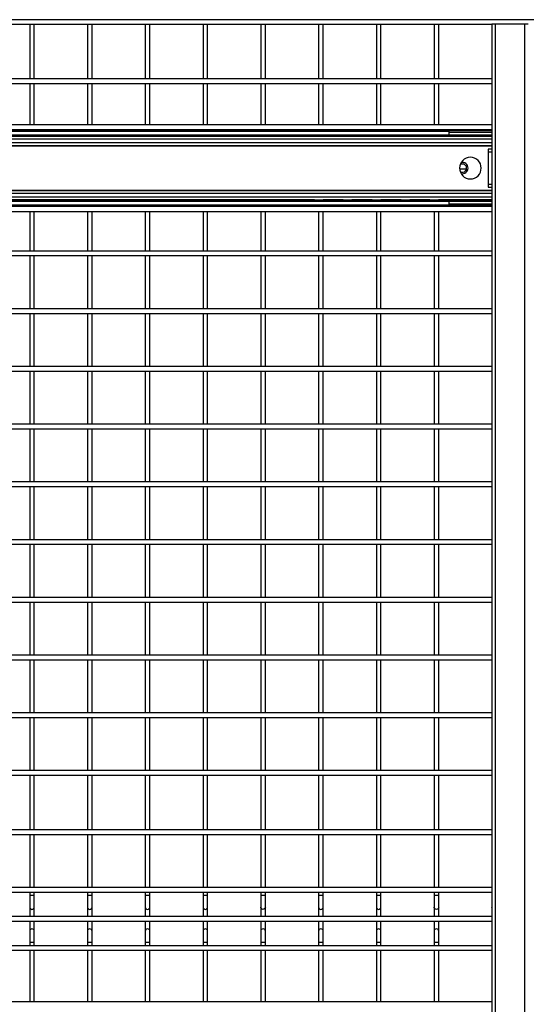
# Model space of a CAD drawing. Header units: inches. Extents: x 0.2 to 10.8, y 0.2 to 8.2.
# Tile 7 of 50: x 2.1 to 2.8, y 3.4 to 4.8. Entities that reach past the tile are written whole.
import ezdxf

# ---------------------------------------------------------------- set-up
doc = ezdxf.new("R2010")
doc.units = ezdxf.units.IN
doc.header["$MEASUREMENT"] = 0

msp = doc.modelspace()

# ---------------------------------------------------------------- linework, layer by layer
for p, q in [((3.91835, 4.79568), (1.50543, 4.79568)), ((2.75546, 4.78982), (2.75546, 2.03982)), ((2.75546, 4.78982), (2.76057, 4.78982)), ((2.76057, 2.03982), (2.76057, 4.78982)), ((2.76057, 4.78982), (2.80244, 4.78982)), ((2.80244, 4.78982), (2.80244, 2.03982)), ((2.80244, 4.78982), (2.80755, 4.78982)), ((1.50543, 4.78901), (2.75546, 4.78901)), ((2.08877, 4.78901), (2.08877, 4.71026)), ((2.09543, 4.71026), (2.09543, 4.78901)), ((2.1721, 4.78901), (2.1721, 4.71026)), ((2.17877, 4.71026), (2.17877, 4.78901)), ((2.25543, 4.78901), (2.25543, 4.71026)), ((2.2621, 4.71026), (2.2621, 4.78901)), ((2.33877, 4.78901), (2.33877, 4.71026)), ((2.34543, 4.71026), (2.34543, 4.78901)), ((2.4221, 4.78901), (2.4221, 4.71026)), ((2.42877, 4.71026), (2.42877, 4.78901)), ((2.50543, 4.78901), (2.50543, 4.71026)), ((2.5121, 4.71026), (2.5121, 4.78901)), ((2.58877, 4.78901), (2.58877, 4.71026)), ((2.59543, 4.71026), (2.59543, 4.78901)), ((2.6721, 4.78901), (2.6721, 4.71026)), ((2.67877, 4.71026), (2.67877, 4.78901)), ((2.75543, 4.78901), (2.75543, 4.71026)), ((2.75546, 4.71026), (1.50543, 4.71026)), ((1.50543, 4.70359), (2.75546, 4.70359)), ((2.08877, 4.70359), (2.08877, 4.64413)), ((2.09543, 4.64413), (2.09543, 4.70359)), ((2.1721, 4.70359), (2.1721, 4.64413)), ((2.17877, 4.64413), (2.17877, 4.70359)), ((2.25543, 4.70359), (2.25543, 4.64413)), ((2.2621, 4.64413), (2.2621, 4.70359)), ((2.33877, 4.70359), (2.33877, 4.64413)), ((2.34543, 4.64413), (2.34543, 4.70359)), ((2.4221, 4.70359), (2.4221, 4.64413)), ((2.42877, 4.64413), (2.42877, 4.70359)), ((2.50543, 4.70359), (2.50543, 4.64413)), ((2.5121, 4.64413), (2.5121, 4.70359)), ((2.58877, 4.70359), (2.58877, 4.64413)), ((2.59543, 4.64413), (2.59543, 4.70359)), ((2.6721, 4.70359), (2.6721, 4.64413)), ((2.67877, 4.64413), (2.67877, 4.70359)), ((2.75543, 4.70359), (2.75543, 4.64413)), ((2.75546, 4.64413), (1.49153, 4.64413)), ((1.49153, 4.63711), (2.75546, 4.63711)), ((1.49153, 4.6355), (2.75546, 4.6355)), ((1.54337, 4.63488), (2.69311, 4.63488)), ((2.51299, 4.63488), (2.51274, 4.6355)), ((2.55466, 4.63488), (2.5544, 4.6355)), ((2.59632, 4.63488), (2.59607, 4.6355)), ((2.63799, 4.63488), (2.63774, 4.6355)), ((2.67966, 4.63488), (2.6794, 4.6355)), ((2.69311, 4.63488), (2.69311, 4.62967)), ((2.75546, 4.6273), (1.52646, 4.6273)), ((1.52646, 4.62363), (2.75546, 4.62363)), ((1.54337, 4.62967), (2.69311, 4.62967)), ((1.73705, 4.6275), (2.49944, 4.6275)), ((2.49853, 4.629), (1.73796, 4.629)), ((2.51181, 4.6275), (2.54111, 4.6275)), ((2.54019, 4.629), (2.51272, 4.629)), ((2.55347, 4.6275), (2.58277, 4.6275)), ((2.58186, 4.629), (2.55438, 4.629)), ((2.59514, 4.6275), (2.62444, 4.6275)), ((2.62353, 4.629), (2.59605, 4.629)), ((2.63681, 4.6275), (2.66611, 4.6275)), ((2.66519, 4.629), (2.63772, 4.629)), ((2.67847, 4.6275), (2.75546, 4.6275)), ((2.75546, 4.629), (2.67938, 4.629)), ((2.75546, 4.6329), (2.69311, 4.6329)), ((2.75546, 4.61772), (1.52646, 4.61772)), ((1.52646, 4.61403), (2.75546, 4.61403)), ((1.54337, 4.61378), (2.75546, 4.61378)), ((2.75023, 4.60881), (2.75023, 4.60464)), ((2.75546, 4.60881), (2.75023, 4.60881)), ((2.75023, 4.60464), (2.75023, 4.55833)), ((2.75546, 4.60464), (2.75023, 4.60464)), ((2.70879, 4.58038), (2.71884, 4.58038)), ((2.71527, 4.58704), (2.71053, 4.58704)), ((2.75546, 4.54894), (1.52646, 4.54894)), ((1.54337, 4.54919), (2.75546, 4.54919)), ((2.75023, 4.55833), (2.75023, 4.55416)), ((2.75023, 4.55833), (2.75546, 4.55833)), ((2.75023, 4.55416), (2.75546, 4.55416)), ((1.52646, 4.54525), (2.75546, 4.54525)), ((2.75546, 4.53933), (1.52646, 4.53933)), ((1.52646, 4.53567), (2.75546, 4.53567)), ((2.49944, 4.53547), (1.73705, 4.53547)), ((1.73796, 4.53396), (2.49853, 4.53396)), ((2.54111, 4.53547), (2.51181, 4.53547)), ((2.51272, 4.53396), (2.54019, 4.53396)), ((2.58277, 4.53547), (2.55347, 4.53547)), ((2.55438, 4.53396), (2.58186, 4.53396)), ((2.62444, 4.53547), (2.59514, 4.53547)), ((2.59605, 4.53396), (2.62353, 4.53396)), ((2.66611, 4.53547), (2.63681, 4.53547)), ((2.63772, 4.53396), (2.66519, 4.53396)), ((2.75546, 4.53547), (2.67847, 4.53547)), ((2.67938, 4.53396), (2.75546, 4.53396)), ((2.75546, 4.52747), (1.49153, 4.52747)), ((2.75546, 4.52587), (1.49153, 4.52587)), ((2.69311, 4.5333), (1.54337, 4.5333)), ((2.69311, 4.52809), (1.54337, 4.52809)), ((2.51274, 4.52746), (2.51299, 4.52809)), ((2.5544, 4.52746), (2.55466, 4.52809)), ((2.59607, 4.52746), (2.59632, 4.52809)), ((2.63774, 4.52746), (2.63799, 4.52809)), ((2.6794, 4.52746), (2.67966, 4.52809)), ((2.69311, 4.5333), (2.69311, 4.52809)), ((2.69311, 4.53007), (2.75546, 4.53007)), ((1.49153, 4.51884), (2.75546, 4.51884)), ((2.08877, 4.51884), (2.08877, 4.46174)), ((2.09543, 4.46174), (2.09543, 4.51884)), ((2.1721, 4.51884), (2.1721, 4.46174)), ((2.17877, 4.46174), (2.17877, 4.51884)), ((2.25543, 4.51884), (2.25543, 4.46174)), ((2.2621, 4.46174), (2.2621, 4.51884)), ((2.33877, 4.51884), (2.33877, 4.46174)), ((2.34543, 4.46174), (2.34543, 4.51884)), ((2.4221, 4.51884), (2.4221, 4.46174)), ((2.42877, 4.46174), (2.42877, 4.51884)), ((2.50543, 4.51884), (2.50543, 4.46174)), ((2.5121, 4.46174), (2.5121, 4.51884)), ((2.58877, 4.51884), (2.58877, 4.46174)), ((2.59543, 4.46174), (2.59543, 4.51884)), ((2.6721, 4.51884), (2.6721, 4.46174)), ((2.67877, 4.46174), (2.67877, 4.51884)), ((2.75543, 4.51884), (2.75543, 4.46174)), ((2.75546, 4.46174), (1.50543, 4.46174)), ((1.50543, 4.45508), (2.75546, 4.45508)), ((2.08877, 4.45508), (2.08877, 4.37841)), ((2.09543, 4.37841), (2.09543, 4.45508)), ((2.1721, 4.45508), (2.1721, 4.37841)), ((2.17877, 4.37841), (2.17877, 4.45508)), ((2.25543, 4.45508), (2.25543, 4.37841)), ((2.2621, 4.37841), (2.2621, 4.45508)), ((2.33877, 4.45508), (2.33877, 4.37841)), ((2.34543, 4.37841), (2.34543, 4.45508)), ((2.4221, 4.45508), (2.4221, 4.37841)), ((2.42877, 4.37841), (2.42877, 4.45508)), ((2.50543, 4.45508), (2.50543, 4.37841)), ((2.5121, 4.37841), (2.5121, 4.45508)), ((2.58877, 4.45508), (2.58877, 4.37841)), ((2.59543, 4.37841), (2.59543, 4.45508)), ((2.6721, 4.45508), (2.6721, 4.37841)), ((2.67877, 4.37841), (2.67877, 4.45508)), ((2.75543, 4.45508), (2.75543, 4.37841)), ((2.75546, 4.37841), (1.50543, 4.37841)), ((1.50543, 4.37174), (2.75546, 4.37174)), ((2.08877, 4.37174), (2.08877, 4.29508)), ((2.09543, 4.29508), (2.09543, 4.37174)), ((2.1721, 4.37174), (2.1721, 4.29508)), ((2.17877, 4.29508), (2.17877, 4.37174)), ((2.25543, 4.37174), (2.25543, 4.29508)), ((2.2621, 4.29508), (2.2621, 4.37174)), ((2.33877, 4.37174), (2.33877, 4.29508)), ((2.34543, 4.29508), (2.34543, 4.37174)), ((2.4221, 4.37174), (2.4221, 4.29508)), ((2.42877, 4.29508), (2.42877, 4.37174)), ((2.50543, 4.37174), (2.50543, 4.29508)), ((2.5121, 4.29508), (2.5121, 4.37174)), ((2.58877, 4.37174), (2.58877, 4.29508)), ((2.59543, 4.29508), (2.59543, 4.37174)), ((2.6721, 4.37174), (2.6721, 4.29508)), ((2.67877, 4.29508), (2.67877, 4.37174)), ((2.75543, 4.37174), (2.75543, 4.29508)), ((2.75546, 4.29508), (1.50543, 4.29508)), ((1.50543, 4.28841), (2.75546, 4.28841)), ((2.08877, 4.28841), (2.08877, 4.21174)), ((2.09543, 4.21174), (2.09543, 4.28841)), ((2.1721, 4.28841), (2.1721, 4.21174)), ((2.17877, 4.21174), (2.17877, 4.28841)), ((2.25543, 4.28841), (2.25543, 4.21174)), ((2.2621, 4.21174), (2.2621, 4.28841)), ((2.33877, 4.28841), (2.33877, 4.21174)), ((2.34543, 4.21174), (2.34543, 4.28841)), ((2.4221, 4.28841), (2.4221, 4.21174)), ((2.42877, 4.21174), (2.42877, 4.28841)), ((2.50543, 4.28841), (2.50543, 4.21174)), ((2.5121, 4.21174), (2.5121, 4.28841)), ((2.58877, 4.28841), (2.58877, 4.21174)), ((2.59543, 4.21174), (2.59543, 4.28841)), ((2.6721, 4.28841), (2.6721, 4.21174)), ((2.67877, 4.21174), (2.67877, 4.28841)), ((2.75543, 4.28841), (2.75543, 4.21174)), ((2.75546, 4.21174), (1.50543, 4.21174)), ((1.50543, 4.20508), (2.75546, 4.20508)), ((2.08877, 4.20508), (2.08877, 4.12841)), ((2.09543, 4.12841), (2.09543, 4.20508)), ((2.1721, 4.20508), (2.1721, 4.12841)), ((2.17877, 4.12841), (2.17877, 4.20508)), ((2.25543, 4.20508), (2.25543, 4.12841)), ((2.2621, 4.12841), (2.2621, 4.20508)), ((2.33877, 4.20508), (2.33877, 4.12841)), ((2.34543, 4.12841), (2.34543, 4.20508)), ((2.4221, 4.20508), (2.4221, 4.12841)), ((2.42877, 4.12841), (2.42877, 4.20508)), ((2.50543, 4.20508), (2.50543, 4.12841)), ((2.5121, 4.12841), (2.5121, 4.20508)), ((2.58877, 4.20508), (2.58877, 4.12841)), ((2.59543, 4.12841), (2.59543, 4.20508)), ((2.6721, 4.20508), (2.6721, 4.12841)), ((2.67877, 4.12841), (2.67877, 4.20508)), ((2.75543, 4.20508), (2.75543, 4.12841)), ((2.75546, 4.12841), (1.50543, 4.12841)), ((1.50543, 4.12174), (2.75546, 4.12174)), ((2.08877, 4.12174), (2.08877, 4.04508)), ((2.09543, 4.04508), (2.09543, 4.12174)), ((2.1721, 4.12174), (2.1721, 4.04508)), ((2.17877, 4.04508), (2.17877, 4.12174)), ((2.25543, 4.12174), (2.25543, 4.04508)), ((2.2621, 4.04508), (2.2621, 4.12174)), ((2.33877, 4.12174), (2.33877, 4.04508)), ((2.34543, 4.04508), (2.34543, 4.12174)), ((2.4221, 4.12174), (2.4221, 4.04508)), ((2.42877, 4.04508), (2.42877, 4.12174)), ((2.50543, 4.12174), (2.50543, 4.04508)), ((2.5121, 4.04508), (2.5121, 4.12174)), ((2.58877, 4.12174), (2.58877, 4.04508)), ((2.59543, 4.04508), (2.59543, 4.12174)), ((2.6721, 4.12174), (2.6721, 4.04508)), ((2.67877, 4.04508), (2.67877, 4.12174)), ((2.75543, 4.12174), (2.75543, 4.04508)), ((2.75546, 4.04508), (1.50543, 4.04508)), ((1.50543, 4.03841), (2.75546, 4.03841)), ((2.08877, 4.03841), (2.08877, 3.96174)), ((2.09543, 3.96174), (2.09543, 4.03841)), ((2.1721, 4.03841), (2.1721, 3.96174)), ((2.17877, 3.96174), (2.17877, 4.03841)), ((2.25543, 4.03841), (2.25543, 3.96174)), ((2.2621, 3.96174), (2.2621, 4.03841)), ((2.33877, 4.03841), (2.33877, 3.96174)), ((2.34543, 3.96174), (2.34543, 4.03841)), ((2.4221, 4.03841), (2.4221, 3.96174)), ((2.42877, 3.96174), (2.42877, 4.03841)), ((2.50543, 4.03841), (2.50543, 3.96174)), ((2.5121, 3.96174), (2.5121, 4.03841)), ((2.58877, 4.03841), (2.58877, 3.96174)), ((2.59543, 3.96174), (2.59543, 4.03841)), ((2.6721, 4.03841), (2.6721, 3.96174)), ((2.67877, 3.96174), (2.67877, 4.03841)), ((2.75543, 4.03841), (2.75543, 3.96174)), ((2.75546, 3.96174), (1.50543, 3.96174)), ((1.50543, 3.95508), (2.75546, 3.95508)), ((2.08877, 3.95508), (2.08877, 3.87841)), ((2.09543, 3.87841), (2.09543, 3.95508)), ((2.1721, 3.95508), (2.1721, 3.87841)), ((2.17877, 3.87841), (2.17877, 3.95508)), ((2.25543, 3.95508), (2.25543, 3.87841)), ((2.2621, 3.87841), (2.2621, 3.95508)), ((2.33877, 3.95508), (2.33877, 3.87841)), ((2.34543, 3.87841), (2.34543, 3.95508)), ((2.4221, 3.95508), (2.4221, 3.87841)), ((2.42877, 3.87841), (2.42877, 3.95508)), ((2.50543, 3.95508), (2.50543, 3.87841)), ((2.5121, 3.87841), (2.5121, 3.95508)), ((2.58877, 3.95508), (2.58877, 3.87841)), ((2.59543, 3.87841), (2.59543, 3.95508)), ((2.6721, 3.95508), (2.6721, 3.87841)), ((2.67877, 3.87841), (2.67877, 3.95508)), ((2.75543, 3.95508), (2.75543, 3.87841)), ((2.75546, 3.87841), (1.50543, 3.87841)), ((1.50543, 3.87174), (2.75546, 3.87174)), ((2.08877, 3.87174), (2.08877, 3.79508)), ((2.09543, 3.79508), (2.09543, 3.87174)), ((2.1721, 3.87174), (2.1721, 3.79508)), ((2.17877, 3.79508), (2.17877, 3.87174)), ((2.25543, 3.87174), (2.25543, 3.79508)), ((2.2621, 3.79508), (2.2621, 3.87174)), ((2.33877, 3.87174), (2.33877, 3.79508)), ((2.34543, 3.79508), (2.34543, 3.87174)), ((2.4221, 3.87174), (2.4221, 3.79508)), ((2.42877, 3.79508), (2.42877, 3.87174)), ((2.50543, 3.87174), (2.50543, 3.79508)), ((2.5121, 3.79508), (2.5121, 3.87174)), ((2.58877, 3.87174), (2.58877, 3.79508)), ((2.59543, 3.79508), (2.59543, 3.87174)), ((2.6721, 3.87174), (2.6721, 3.79508)), ((2.67877, 3.79508), (2.67877, 3.87174)), ((2.75543, 3.87174), (2.75543, 3.79508)), ((2.75546, 3.79508), (1.50543, 3.79508)), ((1.50543, 3.78841), (2.75546, 3.78841)), ((2.08877, 3.78841), (2.08877, 3.71174)), ((2.09543, 3.71174), (2.09543, 3.78841)), ((2.1721, 3.78841), (2.1721, 3.71174)), ((2.17877, 3.71174), (2.17877, 3.78841)), ((2.25543, 3.78841), (2.25543, 3.71174)), ((2.2621, 3.71174), (2.2621, 3.78841)), ((2.33877, 3.78841), (2.33877, 3.71174)), ((2.34543, 3.71174), (2.34543, 3.78841)), ((2.4221, 3.78841), (2.4221, 3.71174)), ((2.42877, 3.71174), (2.42877, 3.78841)), ((2.50543, 3.78841), (2.50543, 3.71174)), ((2.5121, 3.71174), (2.5121, 3.78841)), ((2.58877, 3.78841), (2.58877, 3.71174)), ((2.59543, 3.71174), (2.59543, 3.78841)), ((2.6721, 3.78841), (2.6721, 3.71174)), ((2.67877, 3.71174), (2.67877, 3.78841)), ((2.75543, 3.78841), (2.75543, 3.71174)), ((2.75546, 3.71174), (1.50543, 3.71174)), ((1.50543, 3.70508), (2.75546, 3.70508)), ((2.08877, 3.70508), (2.08877, 3.62633)), ((2.09543, 3.62633), (2.09543, 3.70508)), ((2.1721, 3.70508), (2.1721, 3.62633)), ((2.17877, 3.62633), (2.17877, 3.70508)), ((2.25543, 3.70508), (2.25543, 3.62633)), ((2.2621, 3.62633), (2.2621, 3.70508)), ((2.33877, 3.70508), (2.33877, 3.62633)), ((2.34543, 3.62633), (2.34543, 3.70508)), ((2.4221, 3.70508), (2.4221, 3.62633)), ((2.42877, 3.62633), (2.42877, 3.70508)), ((2.50543, 3.70508), (2.50543, 3.62633)), ((2.5121, 3.62633), (2.5121, 3.70508)), ((2.58877, 3.70508), (2.58877, 3.62633)), ((2.59543, 3.62633), (2.59543, 3.70508)), ((2.6721, 3.70508), (2.6721, 3.62633)), ((2.67877, 3.62633), (2.67877, 3.70508)), ((2.75543, 3.70508), (2.75543, 3.62633)), ((2.75546, 3.62633), (1.50543, 3.62633)), ((1.50543, 3.61966), (2.75546, 3.61966)), ((2.08877, 3.61966), (2.08877, 3.54299)), ((2.09543, 3.54299), (2.09543, 3.61966)), ((2.1721, 3.61966), (2.1721, 3.54299)), ((2.17877, 3.54299), (2.17877, 3.61966)), ((2.25543, 3.61966), (2.25543, 3.54299)), ((2.2621, 3.54299), (2.2621, 3.61966)), ((2.33877, 3.61966), (2.33877, 3.54299)), ((2.34543, 3.54299), (2.34543, 3.61966)), ((2.4221, 3.61966), (2.4221, 3.54299)), ((2.42877, 3.54299), (2.42877, 3.61966)), ((2.50543, 3.61966), (2.50543, 3.54299)), ((2.5121, 3.54299), (2.5121, 3.61966)), ((2.58877, 3.61966), (2.58877, 3.54299)), ((2.59543, 3.54299), (2.59543, 3.61966)), ((2.6721, 3.61966), (2.6721, 3.54299)), ((2.67877, 3.54299), (2.67877, 3.61966)), ((2.75543, 3.61966), (2.75543, 3.54299)), ((2.75546, 3.54299), (1.50543, 3.54299)), ((1.50543, 3.53633), (2.75546, 3.53633)), ((2.08877, 3.53633), (2.08877, 3.53134)), ((2.08877, 3.53134), (2.08877, 3.51488)), ((2.0921, 3.53134), (2.08877, 3.53134)), ((2.09543, 3.53134), (2.0921, 3.53134)), ((2.09543, 3.53134), (2.09543, 3.53633)), ((2.09543, 3.51488), (2.09543, 3.53134)), ((2.1721, 3.53633), (2.1721, 3.53134)), ((2.1721, 3.53134), (2.1721, 3.51488)), ((2.17543, 3.53134), (2.1721, 3.53134)), ((2.17877, 3.53134), (2.17543, 3.53134)), ((2.17877, 3.53134), (2.17877, 3.53633)), ((2.17877, 3.51488), (2.17877, 3.53134)), ((2.25543, 3.53633), (2.25543, 3.53134)), ((2.25543, 3.53134), (2.25543, 3.51488)), ((2.25877, 3.53134), (2.25543, 3.53134)), ((2.2621, 3.53134), (2.25877, 3.53134)), ((2.2621, 3.53134), (2.2621, 3.53633)), ((2.2621, 3.51488), (2.2621, 3.53134)), ((2.33877, 3.53633), (2.33877, 3.53134)), ((2.33877, 3.53134), (2.33877, 3.51488)), ((2.3421, 3.53134), (2.33877, 3.53134)), ((2.34543, 3.53134), (2.3421, 3.53134)), ((2.34543, 3.53134), (2.34543, 3.53633)), ((2.34543, 3.51488), (2.34543, 3.53134)), ((2.4221, 3.53633), (2.4221, 3.53134)), ((2.4221, 3.53134), (2.4221, 3.51488)), ((2.42543, 3.53134), (2.4221, 3.53134)), ((2.42877, 3.53134), (2.42543, 3.53134)), ((2.42877, 3.53134), (2.42877, 3.53633)), ((2.42877, 3.51488), (2.42877, 3.53134)), ((2.50543, 3.53633), (2.50543, 3.53134)), ((2.50543, 3.53134), (2.50543, 3.51488)), ((2.50877, 3.53134), (2.50543, 3.53134)), ((2.5121, 3.53134), (2.50877, 3.53134)), ((2.5121, 3.53134), (2.5121, 3.53633)), ((2.5121, 3.51488), (2.5121, 3.53134)), ((2.58877, 3.53633), (2.58877, 3.53134)), ((2.58877, 3.53134), (2.58877, 3.51488)), ((2.5921, 3.53134), (2.58877, 3.53134)), ((2.59543, 3.53134), (2.5921, 3.53134)), ((2.59543, 3.53134), (2.59543, 3.53633)), ((2.59543, 3.51488), (2.59543, 3.53134)), ((2.6721, 3.53633), (2.6721, 3.53134)), ((2.6721, 3.53134), (2.6721, 3.51488)), ((2.67543, 3.53134), (2.6721, 3.53134)), ((2.67877, 3.53134), (2.67543, 3.53134)), ((2.67877, 3.53134), (2.67877, 3.53633)), ((2.67877, 3.51488), (2.67877, 3.53134)), ((2.75543, 3.53633), (2.75543, 3.53134)), ((2.75543, 3.53134), (2.75543, 3.51488)), ((2.75546, 3.53134), (2.75543, 3.53134)), ((2.08877, 3.51488), (2.08877, 3.50103)), ((2.09543, 3.50103), (2.09543, 3.51488)), ((2.1721, 3.51488), (2.1721, 3.50103)), ((2.17877, 3.50103), (2.17877, 3.51488)), ((2.25543, 3.51488), (2.25543, 3.50103)), ((2.2621, 3.50103), (2.2621, 3.51488)), ((2.33877, 3.51488), (2.33877, 3.50103)), ((2.34543, 3.50103), (2.34543, 3.51488)), ((2.4221, 3.51488), (2.4221, 3.50103)), ((2.42877, 3.50103), (2.42877, 3.51488)), ((2.50543, 3.51488), (2.50543, 3.50103)), ((2.5121, 3.50103), (2.5121, 3.51488)), ((2.58877, 3.51488), (2.58877, 3.50103)), ((2.59543, 3.50103), (2.59543, 3.51488)), ((2.6721, 3.51488), (2.6721, 3.50103)), ((2.67877, 3.50103), (2.67877, 3.51488)), ((2.75543, 3.51488), (2.75543, 3.50103)), ((2.75546, 3.51444), (2.75543, 3.51488)), ((2.75546, 3.50103), (1.50543, 3.50103)), ((1.50543, 3.49436), (2.75546, 3.49436)), ((2.08877, 3.49436), (2.08877, 3.48001)), ((2.09543, 3.48001), (2.09543, 3.49436)), ((2.1721, 3.49436), (2.1721, 3.48001)), ((2.17877, 3.48001), (2.17877, 3.49436)), ((2.25543, 3.49436), (2.25543, 3.48001)), ((2.2621, 3.48001), (2.2621, 3.49436)), ((2.33877, 3.49436), (2.33877, 3.48001)), ((2.34543, 3.48001), (2.34543, 3.49436)), ((2.4221, 3.49436), (2.4221, 3.48001)), ((2.42877, 3.48001), (2.42877, 3.49436)), ((2.50543, 3.49436), (2.50543, 3.48001)), ((2.5121, 3.48001), (2.5121, 3.49436)), ((2.58877, 3.49436), (2.58877, 3.48001)), ((2.59543, 3.48001), (2.59543, 3.49436)), ((2.6721, 3.49436), (2.6721, 3.48001)), ((2.67877, 3.48001), (2.67877, 3.49436)), ((2.75543, 3.49436), (2.75543, 3.48001)), ((2.08877, 3.48001), (2.08877, 3.46355)), ((2.09543, 3.46355), (2.09543, 3.48001)), ((2.1721, 3.48001), (2.1721, 3.46355)), ((2.17877, 3.46355), (2.17877, 3.48001)), ((2.25543, 3.48001), (2.25543, 3.46355)), ((2.2621, 3.46355), (2.2621, 3.48001)), ((2.33877, 3.48001), (2.33877, 3.46355)), ((2.34543, 3.46355), (2.34543, 3.48001)), ((2.4221, 3.48001), (2.4221, 3.46355)), ((2.42877, 3.46355), (2.42877, 3.48001)), ((2.50543, 3.48001), (2.50543, 3.46355)), ((2.5121, 3.46355), (2.5121, 3.48001)), ((2.58877, 3.48001), (2.58877, 3.46355)), ((2.59543, 3.46355), (2.59543, 3.48001)), ((2.6721, 3.48001), (2.6721, 3.46355)), ((2.67877, 3.46355), (2.67877, 3.48001)), ((2.75546, 3.48046), (2.75543, 3.48001)), ((2.75543, 3.48001), (2.75543, 3.46355)), ((2.75546, 3.45906), (1.50543, 3.45906)), ((2.08877, 3.46355), (2.08877, 3.45906)), ((2.09543, 3.46355), (2.08877, 3.46355)), ((2.09543, 3.45906), (2.09543, 3.46355)), ((2.1721, 3.46355), (2.1721, 3.45906)), ((2.17877, 3.46355), (2.1721, 3.46355)), ((2.17877, 3.45906), (2.17877, 3.46355)), ((2.25543, 3.46355), (2.25543, 3.45906)), ((2.2621, 3.46355), (2.25543, 3.46355)), ((2.2621, 3.45906), (2.2621, 3.46355)), ((2.33877, 3.46355), (2.33877, 3.45906)), ((2.34543, 3.46355), (2.33877, 3.46355)), ((2.34543, 3.45906), (2.34543, 3.46355)), ((2.4221, 3.46355), (2.4221, 3.45906)), ((2.42877, 3.46355), (2.4221, 3.46355)), ((2.42877, 3.45906), (2.42877, 3.46355)), ((2.50543, 3.46355), (2.50543, 3.45906)), ((2.5121, 3.46355), (2.50543, 3.46355)), ((2.5121, 3.45906), (2.5121, 3.46355)), ((2.58877, 3.46355), (2.58877, 3.45906)), ((2.59543, 3.46355), (2.58877, 3.46355)), ((2.59543, 3.45906), (2.59543, 3.46355)), ((2.6721, 3.46355), (2.6721, 3.45906)), ((2.67877, 3.46355), (2.6721, 3.46355)), ((2.67877, 3.45906), (2.67877, 3.46355)), ((2.75543, 3.46355), (2.75543, 3.45906)), ((2.75546, 3.46355), (2.75543, 3.46355)), ((1.50543, 3.45239), (2.75546, 3.45239)), ((2.08877, 3.45239), (2.08877, 3.37781)), ((2.09543, 3.37781), (2.09543, 3.45239)), ((2.1721, 3.45239), (2.1721, 3.37781)), ((2.17877, 3.37781), (2.17877, 3.45239)), ((2.25543, 3.45239), (2.25543, 3.37781)), ((2.2621, 3.37781), (2.2621, 3.45239)), ((2.33877, 3.45239), (2.33877, 3.37781)), ((2.34543, 3.37781), (2.34543, 3.45239)), ((2.4221, 3.45239), (2.4221, 3.37781)), ((2.42877, 3.37781), (2.42877, 3.45239)), ((2.50543, 3.45239), (2.50543, 3.37781)), ((2.5121, 3.37781), (2.5121, 3.45239)), ((2.58877, 3.45239), (2.58877, 3.37781)), ((2.59543, 3.37781), (2.59543, 3.45239)), ((2.6721, 3.45239), (2.6721, 3.37781)), ((2.67877, 3.37781), (2.67877, 3.45239)), ((2.75543, 3.45239), (2.75543, 3.37781)), ((2.75546, 3.37781), (1.50543, 3.37781))]:
    msp.add_line(p, q)
at = {"flags": 128}
for points in [[(2.49851, 4.6355), (2.49846, 4.63539), (2.49826, 4.63488)], [(2.54018, 4.6355), (2.54012, 4.63539), (2.53992, 4.63488)], [(2.58184, 4.6355), (2.58179, 4.63539), (2.58159, 4.63488)], [(2.62351, 4.6355), (2.62346, 4.63539), (2.62326, 4.63488)], [(2.66518, 4.6355), (2.66512, 4.63539), (2.66492, 4.63488)], [(2.51165, 4.6273), (2.5123, 4.62822), (2.51299, 4.62967)], [(2.55331, 4.6273), (2.55396, 4.62822), (2.55466, 4.62967)], [(2.59498, 4.6273), (2.59563, 4.62822), (2.59632, 4.62967)], [(2.63665, 4.6273), (2.6373, 4.62822), (2.63799, 4.62967)], [(2.67831, 4.6273), (2.67896, 4.62822), (2.67966, 4.62967)], [(2.51299, 4.5333), (2.5123, 4.53475), (2.51165, 4.53567)], [(2.55466, 4.5333), (2.55396, 4.53475), (2.55331, 4.53567)], [(2.59632, 4.5333), (2.59563, 4.53475), (2.59498, 4.53567)], [(2.63799, 4.5333), (2.6373, 4.53475), (2.63665, 4.53567)], [(2.67966, 4.5333), (2.67896, 4.53475), (2.67831, 4.53567)], [(2.49826, 4.52809), (2.49846, 4.52758), (2.49851, 4.52746)], [(2.53992, 4.52809), (2.54012, 4.52758), (2.54018, 4.52746)], [(2.58159, 4.52809), (2.58179, 4.52758), (2.58184, 4.52746)], [(2.62326, 4.52809), (2.62346, 4.52758), (2.62351, 4.52746)], [(2.66492, 4.52809), (2.66512, 4.52758), (2.66518, 4.52746)], [(2.42877, 3.51488), (2.42851, 3.51361), (2.42779, 3.51253), (2.42671, 3.51181), (2.42543, 3.51155), (2.42416, 3.51181), (2.42308, 3.51253), (2.42235, 3.51361), (2.4221, 3.51488), (2.4221, 3.51488)], [(2.67877, 3.51488), (2.67851, 3.51361), (2.67779, 3.51253), (2.67671, 3.51181), (2.67543, 3.51155), (2.67416, 3.51181), (2.67308, 3.51253), (2.67235, 3.51361), (2.6721, 3.51488), (2.6721, 3.51488)]]:
    msp.add_lwpolyline(points, dxfattribs=at)
for centre, radius, start, end in [((2.50562, 4.63228), 0.00781, 199.47122, 219.56799), ((2.54729, 4.63228), 0.00781, 199.47122, 219.56799), ((2.58896, 4.63228), 0.00781, 199.47122, 219.56799), ((2.63062, 4.63228), 0.00781, 199.47122, 219.56799), ((2.67229, 4.63228), 0.00781, 199.47122, 219.56799), ((2.72437, 4.58148), 0.01562, 0, 180), ((2.72437, 4.58148), 0.01562, 180, 0), ((2.7129, 4.58148), 0.00604, 236.73996, 123.26004), ((2.7129, 4.58148), 0.00813, 0, 104.4478), ((2.7129, 4.58148), 0.00813, 255.55219, 0), ((2.50562, 4.53069), 0.00781, 140.43201, 160.52878), ((2.54729, 4.53069), 0.00781, 140.43201, 160.52878), ((2.58896, 4.53069), 0.00781, 140.43201, 160.52878), ((2.63062, 4.53069), 0.00781, 140.43201, 160.52878), ((2.67229, 4.53069), 0.00781, 140.43201, 160.52878), ((2.0921, 3.51488), 0.00333, 180, 0), ((2.17543, 3.51488), 0.00333, 180, 0), ((2.25877, 3.51488), 0.00333, 180, 0), ((2.3421, 3.51488), 0.00333, 180, 0), ((2.50877, 3.51488), 0.00333, 180, 0), ((2.5921, 3.51488), 0.00333, 180, 0), ((2.0921, 3.48001), 0.00333, 90, 180), ((2.0921, 3.48001), 0.00333, 0, 90), ((2.17543, 3.48001), 0.00333, 90, 180), ((2.17543, 3.48001), 0.00333, 0, 90), ((2.25877, 3.48001), 0.00333, 90, 180), ((2.25877, 3.48001), 0.00333, 0, 90), ((2.3421, 3.48001), 0.00333, 90, 180), ((2.3421, 3.48001), 0.00333, 0, 90), ((2.42543, 3.48001), 0.00333, 90, 180), ((2.42543, 3.48001), 0.00333, 0, 90), ((2.50877, 3.48001), 0.00333, 90, 180), ((2.50877, 3.48001), 0.00333, 0, 90), ((2.5921, 3.48001), 0.00333, 90, 180), ((2.5921, 3.48001), 0.00333, 0, 90), ((2.67543, 3.48001), 0.00333, 90, 180), ((2.67543, 3.48001), 0.00333, 0, 90)]:
    msp.add_arc(centre, radius, start, end)

doc.saveas('drawing.dxf')
